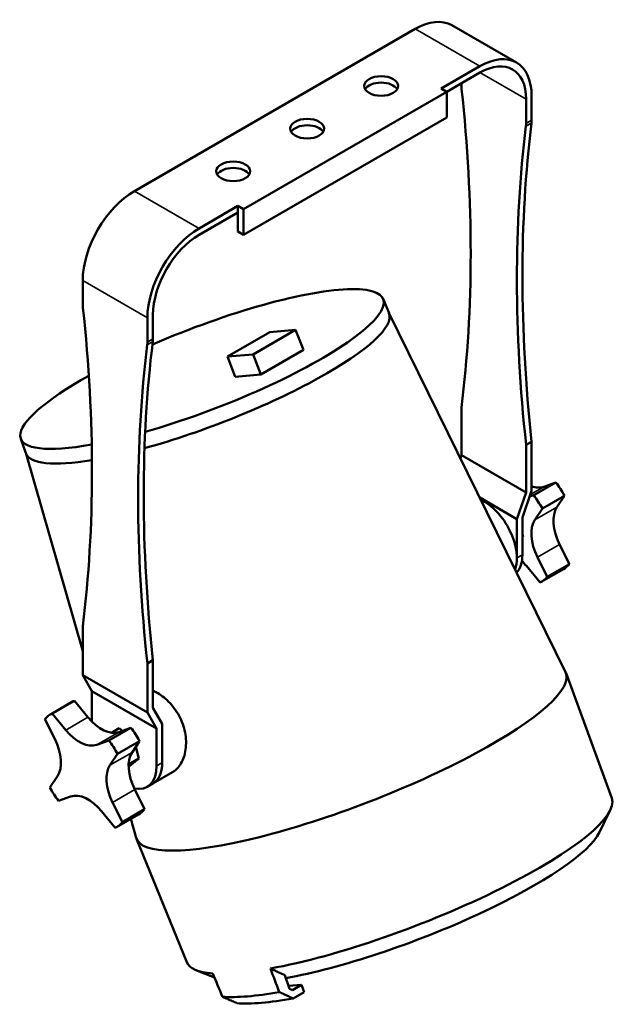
# Model space of a CAD drawing. Header units: millimetres. Extents: x 20 to 2980, y 20 to 2980.
# Tile 2 of 5: x 2187 to 2416, y 489 to 866. Entities that reach past the tile are written whole.
import ezdxf

# ---------------------------------------------------------------- set-up
doc = ezdxf.new("R2010")
doc.units = ezdxf.units.MM
doc.layers.add('Visible (ISO)', color=7, linetype='Continuous', lineweight=50)
doc.layers.add('Visible Narrow (ISO)', color=7, linetype='Continuous', lineweight=35)

msp = doc.modelspace()

# ---------------------------------------------------------------- linework, layer by layer
at = {"layer": 'Visible (ISO)'}
for p, q in [((2377.3, 849.59), (2352.55, 863.88)), ((2338.55, 862.49), (2231.07, 800.44)), ((2363.3, 848.21), (2348.45, 839.63)), ((2363.3, 845.76), (2350.58, 838.41)), ((2356.23, 840.58), (2356.23, 841.67)), ((2272.79, 793.5), (2350.58, 838.41)), ((2348.45, 839.63), (2350.58, 838.41)), ((2350.58, 838.41), (2350.58, 828.61)), ((2383.1, 827.52), (2383.1, 836.77)), ((2380.98, 826.29), (2380.98, 835.55)), ((2350.58, 828.61), (2272.79, 783.7)), ((2270.67, 794.73), (2255.82, 786.15)), ((2270.67, 792.28), (2255.82, 783.7)), ((2270.67, 794.73), (2272.79, 793.5)), ((2270.67, 794.73), (2270.67, 792.28)), ((2270.67, 792.28), (2270.67, 784.93)), ((2272.79, 793.5), (2272.79, 783.7)), ((2272.79, 783.7), (2270.67, 784.93)), ((2211.28, 766.15), (2211.28, 756.89)), ((2326.22, 759.14), (2328.5, 753.68)), ((2328.46, 753.78), (2396.1, 616.26)), ((2236.02, 751.86), (2236.02, 742.6)), ((2238.15, 743.83), (2238.15, 753.08)), ((2266.68, 737.09), (2282.94, 746.48)), ((2292.75, 747.31), (2276.49, 737.92)), ((2282.94, 746.48), (2292.75, 747.31)), ((2292.75, 747.31), (2295.73, 739.6)), ((2295.73, 739.6), (2279.47, 730.21)), ((2276.49, 737.92), (2266.68, 737.09)), ((2269.65, 729.38), (2266.68, 737.09)), ((2276.49, 737.92), (2279.47, 730.21)), ((2279.47, 730.21), (2269.65, 729.38)), ((2356.23, 699.37), (2356.23, 717.57)), ((2187.56, 705.64), (2189.55, 700.07)), ((2383.1, 704.5), (2380.98, 703.28)), ((2380.98, 685.08), (2380.98, 703.28)), ((2383.1, 685.72), (2383.1, 704.5)), ((2189.51, 700.17), (2211.28, 624.29)), ((2356.23, 699.37), (2355.82, 698.16)), ((2356.23, 699.37), (2380.98, 685.08)), ((2383.89, 684.02), (2392.36, 688.91)), ((2387.72, 687.25), (2392.36, 688.91)), ((2363.24, 683.07), (2377.45, 674.87)), ((2380.98, 685.08), (2377.45, 674.87)), ((2379.57, 675.52), (2383.1, 685.72)), ((2383.89, 684.02), (2382.32, 683.46)), ((2387.2, 678.9), (2395.67, 683.8)), ((2395.67, 683.8), (2392.78, 679.44)), ((2384.3, 674.55), (2387.2, 678.9)), ((2377.45, 660), (2377.45, 674.87)), ((2379.57, 661.23), (2379.57, 675.52)), ((2379.83, 668.1), (2379.57, 669.11)), ((2379.57, 667.89), (2379.83, 668.1)), ((2379.83, 668.1), (2379.57, 667.95)), ((2393.81, 665.19), (2397.57, 657.67)), ((2389.09, 652.78), (2385.34, 660.3)), ((2381.1, 656.92), (2386.31, 650.56)), ((2397.57, 657.67), (2389.09, 652.78)), ((2395.24, 655.7), (2386.76, 650.8)), ((2211.28, 633.88), (2211.28, 615.1)), ((2238.15, 620.81), (2236.02, 619.59)), ((2236.02, 619.59), (2236.02, 600.81)), ((2238.15, 602.61), (2238.15, 620.81)), ((2211.28, 615.1), (2236.02, 600.81)), ((2214.81, 608.97), (2211.28, 615.1)), ((2413.75, 568.04), (2396.27, 615.86)), ((2239.56, 594.68), (2214.81, 608.97)), ((2214.81, 597.31), (2214.81, 608.97)), ((2199.14, 600.22), (2207.61, 605.11)), ((2199.59, 600.46), (2208.06, 605.35)), ((2208.06, 605.35), (2213.28, 599)), ((2204.81, 594.1), (2199.59, 600.46)), ((2236.02, 600.81), (2239.56, 594.68)), ((2238.15, 602.61), (2241.68, 596.49)), ((2196.81, 598.24), (2200.57, 590.72)), ((2241.68, 581.62), (2241.68, 596.49)), ((2229.74, 595.02), (2221.26, 590.13)), ((2222.31, 593.1), (2225.25, 594.79)), ((2225.1, 593.36), (2229.74, 595.02)), ((2225.25, 594.79), (2226.46, 593.85)), ((2239.56, 580.39), (2239.56, 594.68)), ((2221.26, 590.13), (2216.63, 588.47)), ((2233.05, 589.91), (2224.57, 585.01)), ((2233.05, 589.91), (2230.15, 585.55)), ((2221.68, 580.66), (2224.57, 585.01)), ((2231.56, 587.67), (2232.76, 583.19)), ((2228.83, 580.92), (2232.76, 583.19)), ((2232.76, 583.19), (2229.12, 580.28)), ((2228.82, 580.11), (2229.12, 580.28)), ((2245.65, 577.99), (2238.06, 573.61)), ((2201.6, 576.47), (2198.71, 572.12)), ((2235.94, 572.38), (2238.06, 573.61)), ((2231.19, 571.3), (2234.94, 563.78)), ((2202.02, 567), (2206.65, 568.66)), ((2226.47, 558.89), (2222.72, 566.41)), ((2218.48, 563.03), (2223.69, 556.67)), ((2224.14, 556.91), (2232.61, 561.81)), ((2234.94, 563.78), (2226.47, 558.89)), ((2409.09, 555.01), (2413.17, 563.45)), ((2229.68, 560.11), (2231.77, 552.85)), ((2251.08, 505.28), (2231.91, 552.44)), ((2261.68, 499.39), (2254.59, 502.26)), ((2290.47, 495.05), (2288.57, 500.32)), ((2290.07, 496.16), (2295.05, 496.58)), ((2291.51, 494.54), (2290.47, 495.05)), ((2295.05, 496.58), (2291.51, 494.54)), ((2296.04, 493.84), (2291.78, 491.38)), ((2295.05, 496.58), (2296.04, 493.84))]:
    msp.add_line(p, q, dxfattribs=at)
for centre, major_axis, ratio, start_param, end_param in [((2338.55, 839.63), (14, 24.25), 0.57735, 0, 0.785398), ((2363.3, 825.34), (14, 24.25), 0.57735, 5.497787, 7.068583), ((2363.3, 825.34), (12.5, 21.65), 0.57735, 5.497787, 7.068583), ((2325.47, 838.2), (6.5, 0), 0.57735, 0.332447, 2.809146), ((2363.3, 836.5), (-5, 8.66), 0.57735, 0.785398, 0.91737), ((1960.25, 1007.42), (-282.5, 489.3), 0.57735, 3.793854, 4.058963), ((2297.19, 821.87), (6.5, 0), 0.57735, 0.332447, 2.809146), ((2779.08, 537.12), (282.5, -489.3), 0.57735, 3.795019, 4.060127), ((2373.91, 830.38), (5, -8.66), 0.57735, 0.653426, 0.785398), ((2376.03, 831.6), (-5, 8.66), 0.57735, 3.795019, 3.926991), ((2776.96, 535.9), (282.5, -489.3), 0.57735, 3.795019, 4.060127), ((2268.9, 805.54), (6.5, 0), 0.57735, 0.332447, 2.809146), ((2231.07, 777.58), (14, 24.25), 0.57735, 0.785398, 2.356194), ((2255.82, 763.29), (-14, -24.25), 0.57735, 3.926991, 5.497787), ((2255.82, 763.29), (12.5, 21.65), 0.57735, 0.785398, 2.356194), ((2256.93, 732.31), (69.33, 26.75), 0.213775, 4.312079, 8.047925), ((2218.35, 752.81), (-5, 8.66), 0.57735, 0.785398, 0.91737), ((1815.3, 923.73), (-282.5, 489.3), 0.57735, 3.793854, 4.058963), ((2259.05, 726.79), (69.48, 26.81), 0.213775, 4.276545, 6.288762), ((2634.13, 453.43), (282.5, -489.3), 0.57735, 3.795019, 4.060127), ((2228.95, 746.69), (5, -8.66), 0.57735, 0.653426, 0.785398), ((2231.07, 747.91), (-5, 8.66), 0.57735, 3.795019, 3.926991), ((2632, 452.2), (282.5, -489.3), 0.57735, 3.795019, 4.060127), ((2256.93, 732.31), (-69.33, -26.75), 0.213775, 5.302469, 7.119678), ((2259.05, 726.79), (-69.48, -26.81), 0.213775, 6.277608, 7.083796), ((2381.05, 700.62), (7.5, -12.99), 0.57735, 5.692871, 6.178753), ((2382.74, 677.35), (12.5, -21.65), 0.57735, 1.535525, 1.780601), ((2374.26, 672.45), (-12.5, 21.65), 0.57735, 4.677118, 4.922193), ((2365.07, 667.15), (8.75, -15.16), 0.57735, 0.444352, 2.467676), ((2402.05, 668.15), (-7.5, 12.99), 0.57735, 0.278966, 1.466364), ((2393.58, 663.25), (-7.5, 12.99), 0.57735, 0.278966, 1.466364), ((2365.07, 667.15), (8.75, -15.16), 0.57735, 0.444352, 0.785398), ((2367.19, 668.37), (8.75, -15.16), 0.57735, 0.179039, 0.785398), ((2375.95, 649.18), (7.5, -12.99), 0.57735, 1.849762, 2.028289), ((2382.74, 677.35), (12.5, -21.65), 0.57735, 0, 0.209804), ((2374.26, 672.45), (12.5, -21.65), 0.57735, 6.247914, 6.49299), ((2314.06, 584.22), (-82.18, -31.71), 0.213775, 6.264133, 9.44383), ((2220.11, 583.46), (-12.5, 21.65), 0.57735, 6.247914, 6.283185), ((2211.64, 578.57), (-12.5, 21.65), 0.57735, 6.247914, 6.49299), ((2218.42, 606.73), (7.5, -12.99), 0.57735, 4.991355, 6.178753), ((2209.95, 601.84), (7.5, -12.99), 0.57735, 4.991355, 6.178753), ((2220.11, 583.46), (12.5, -21.65), 0.57735, 1.535525, 1.780601), ((2192.33, 587.77), (7.5, -12.99), 0.57735, 0.278966, 1.466364), ((2211.64, 578.57), (-12.5, 21.65), 0.57735, 4.677118, 4.922193), ((2239.43, 574.26), (-7.5, 12.99), 0.57735, 0.278966, 1.466364), ((2230.96, 569.37), (-7.5, 12.99), 0.57735, 0.278966, 1.466364), ((2229.31, 588.76), (8.75, -15.16), 0.57735, 0, 0.785398), ((2229.31, 588.76), (8.75, -15.16), 0.57735, 0, 0.785398), ((2227.19, 587.54), (8.75, -15.16), 0.57735, 5.808675, 7.068583), ((2211.64, 578.57), (12.5, -21.65), 0.57735, 4.677118, 4.922193), ((2213.33, 555.29), (-7.5, 12.99), 0.57735, 4.991355, 6.178753), ((2332.39, 536.72), (81.33, 31.38), 0.213775, 3.982115, 6.279366), ((2220.11, 583.46), (12.5, -21.65), 0.57735, 0, 0.209804), ((2211.64, 578.57), (12.5, -21.65), 0.57735, 6.247914, 6.49299), ((2334.82, 530.44), (74.78, 28.85), 0.213775, 3.972971, 6.058616), ((2332.39, 536.72), (-81.33, -31.38), 0.213775, 0.00382, 0.424105), ((2335.87, 527.7), (81.17, 31.32), 0.213775, 3.569338, 3.978474), ((2337.63, 523.15), (76.43, 29.49), 0.213775, 3.558618, 3.989194)]:
    msp.add_ellipse(centre, major_axis=major_axis, ratio=ratio, start_param=start_param, end_param=end_param, dxfattribs=at)
for centre in [(2325.47, 840.65), (2297.19, 824.32), (2268.9, 807.99)]:
    msp.add_ellipse(centre, major_axis=(-6.5, 0), ratio=0.57735, dxfattribs=at)
for points, knots in [([(2238.15, 609.19), (2238.75, 608.92), (2239.36, 608.6), (2240.81, 607.74), (2241.64, 607.16), (2243.19, 605.89), (2243.97, 605.16), (2245.46, 603.54), (2246.18, 602.65), (2247.47, 600.77), (2248.06, 599.77), (2249.06, 597.73), (2249.47, 596.68), (2249.8, 595.66)], [8.739252, 8.739252, 8.739252, 8.739252, 8.972059, 8.972059, 9.298429, 9.298429, 9.624039, 9.624039, 9.949649, 9.949649, 10.275259, 10.275259, 10.600868, 10.600868, 10.600868, 10.600868]), ([(2249.8, 595.66), (2250.14, 594.6), (2250.41, 593.49), (2250.76, 591.26), (2250.84, 590.13), (2250.81, 587.94), (2250.7, 586.88), (2250.33, 584.88), (2250.05, 583.95), (2249.4, 582.28), (2248.99, 581.48), (2248.03, 580.05), (2247.49, 579.42), (2246.5, 578.54), (2246.08, 578.24), (2245.65, 577.99)], [0, 0, 0, 0, 0.337202, 0.337202, 0.674404, 0.674404, 1.011606, 1.011606, 1.348808, 1.348808, 1.684734, 1.684734, 2.020661, 2.020661, 2.242776, 2.242776, 2.242776, 2.242776])]:
    msp.add_open_spline(points, degree=3, knots=knots, dxfattribs=at)
msp.add_rational_spline([(2283.13, 502.84), (2285.93, 501.54), (2288.57, 500.32)], [1, 1.00067725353, 1.00036035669], degree=2, dxfattribs=at)
for points in [[(2283.13, 502.84), (2284.25, 499.84), (2285.36, 496.84), (2286.47, 493.84)], [(2264.79, 492.01), (2263.53, 494.99), (2262.28, 497.98), (2261.02, 500.97)], [(2286.47, 493.84), (2287.07, 493.56), (2288.26, 493.01), (2290.03, 492.19), (2291.2, 491.65), (2291.78, 491.38)], [(2270.31, 489.57), (2269.7, 489.83), (2268.49, 490.37), (2266.65, 491.18), (2265.41, 491.73), (2264.79, 492.01)]]:
    msp.add_open_spline(points, degree=3, dxfattribs=at)
at = {"layer": 'Visible Narrow (ISO)'}
for p, q in [((2363.3, 848.21), (2338.55, 862.49)), ((2380.98, 835.55), (2363.3, 845.76)), ((2380.92, 825.26), (2383.04, 826.48)), ((2380.98, 826.29), (2383.1, 827.52)), ((2255.82, 786.15), (2231.07, 800.44)), ((2236.02, 751.86), (2211.28, 766.15)), ((2235.96, 741.56), (2238.08, 742.79)), ((2236.02, 742.6), (2238.15, 743.83)), ((2387.72, 687.25), (2382.61, 684.3)), ((2392.78, 679.44), (2384.3, 674.55)), ((2393.81, 665.19), (2385.34, 660.3)), ((2377.45, 660), (2379.57, 661.23)), ((2204.81, 594.1), (2213.28, 599)), ((2216.63, 588.47), (2225.1, 593.36)), ((2221.68, 580.66), (2230.15, 585.55)), ((2239.56, 580.39), (2241.68, 581.62)), ((2222.72, 566.41), (2231.19, 571.3))]:
    msp.add_line(p, q, dxfattribs=at)

doc.saveas('drawing.dxf')
